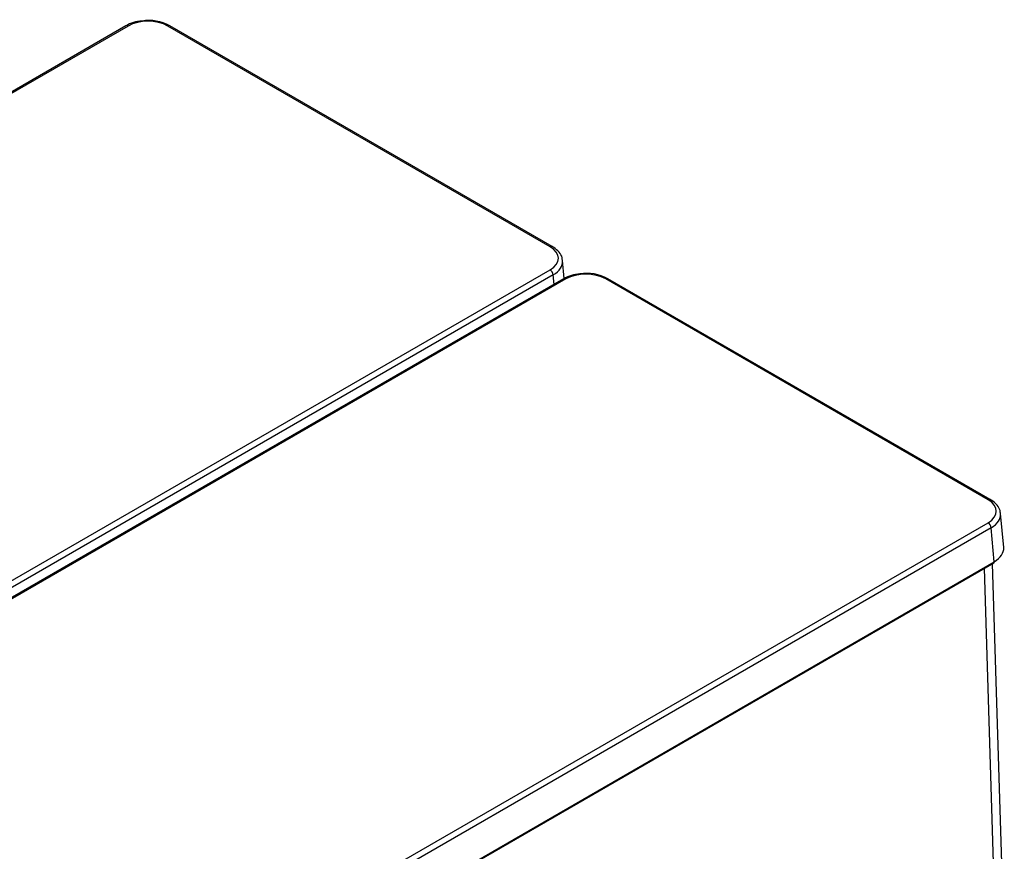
# Model space of a CAD drawing. Header units: millimetres. Extents: x 14 to 274, y 0 to 191.
# Tile 59 of 59: x 245 to 268, y 138 to 157. Entities that reach past the tile are written whole.
import ezdxf

# ---------------------------------------------------------------- set-up
doc = ezdxf.new("R2010")
doc.units = ezdxf.units.MM
doc.layers.add('134.136_BW4_CTM-', color=7, linetype='Continuous')
doc.layers.add('Standard', color=7, linetype='Continuous')

# ---------------------------------------------------------------- blocks, each defined once
blk = doc.blocks.new('SE')
at = {"layer": '134.136_BW4_CTM-', "color": 7, "linetype": 'Continuous'}
for p, q in [((58.773, 82.215), (30.428, 65.85)), ((58.823, 82.21), (30.478, 65.845)), ((68.5, 77.149), (59.734, 82.21)), ((68.55, 77.154), (59.784, 82.215)), ((68.825, 76.423), (68.787, 76.833)), ((40.155, 60.259), (68.5, 76.623)), ((68.57, 76.505), (40.226, 60.14)), ((68.814, 76.418), (40.469, 60.053)), ((68.864, 76.413), (40.519, 60.048)), ((68.59, 76.289), (68.57, 76.505)), ((78.541, 71.352), (69.775, 76.413)), ((78.591, 71.357), (69.825, 76.418)), ((78.899, 70.257), (78.828, 71.036)), ((50.196, 54.461), (78.541, 70.826)), ((78.611, 70.708), (50.267, 54.343)), ((78.682, 69.93), (78.611, 70.708)), ((50.256, 53.5), (78.672, 69.905)), ((50.267, 53.525), (78.682, 69.93)), ((78.731, 60.846), (78.456, 69.781)), ((78.913, 61.099), (78.643, 69.889))]:
    blk.add_line(p, q, dxfattribs=at)
for centre, radius, start, end in [((59.186, 81.503), 0.824, 93.2608, 120.1165), ((59.298, 81.31), 1.028, 61.7818, 98.8729), ((69.227, 75.706), 0.824, 93.2608, 120.1165), ((69.339, 75.513), 1.028, 61.7818, 98.8729)]:
    blk.add_arc(centre, radius, start, end, dxfattribs=at)
for centre, major_axis, ratio, start_param, end_param in [((58.823, 82.129), (0.05, -0.0866), 0.57735, 2.356194, 3.141593), ((59.279, 81.946), (0.645, 0), 0.578934, 0.786768, 2.354825), ((59.734, 82.129), (-0.05, -0.0866), 0.57735, 3.141593, 3.926991), ((68.5, 77.068), (-0.05, -0.0866), 0.57735, 3.141399, 3.926991), ((68.042, 76.886), (-0.647, 0), 0.575771, 2.357564, 3.925621), ((68.042, 76.805), (-0.746, -0.009), 0.576137, 2.350592, 3.186837), ((68.042, 76.805), (-0.746, -0.009), 0.576137, 3.186837, 3.234192), ((68.5, 76.542), (0.05, -0.0866), 0.57735, 0.837758, 2.356194), ((69.319, 76.149), (0.645, 0), 0.578934, 0.786768, 2.354825), ((68.864, 76.332), (0.05, -0.0866), 0.57735, 2.356194, 3.141593), ((69.775, 76.332), (-0.05, -0.0866), 0.57735, 3.141593, 3.926991), ((78.541, 71.271), (-0.05, -0.0866), 0.57735, 3.141399, 3.926991), ((78.083, 71.089), (-0.647, 0), 0.575771, 2.357564, 3.925621), ((78.083, 71.008), (-0.746, -0.009), 0.576137, 2.350592, 3.186837), ((78.083, 71.008), (-0.746, -0.009), 0.576137, 3.186837, 3.234192), ((78.541, 70.745), (0.05, -0.0866), 0.57735, 0.837758, 2.356194), ((78.153, 70.232), (-0.747, -0.005), 0.575968, 2.354081, 3.190327), ((78.647, 69.949), (-0.025, 0.0433), 0.57735, 3.141593, 3.979351)]:
    blk.add_ellipse(centre, major_axis=major_axis, ratio=ratio, start_param=start_param, end_param=end_param, dxfattribs=at)
for points in [[(68.777, 76.859), (68.777, 76.874), (68.775, 76.931), (68.71, 77.031), (68.621, 77.111), (68.563, 77.146), (68.55, 77.154)], [(78.818, 71.062), (78.818, 71.077), (78.816, 71.134), (78.751, 71.234), (78.662, 71.314), (78.604, 71.349), (78.591, 71.357)]]:
    blk.add_open_spline(points, degree=3, knots=[0, 0, 0, 0, 0.113316, 0.500121, 0.89874, 1, 1, 1, 1], dxfattribs=at)

msp = doc.modelspace()

# ---------------------------------------------------------------- block references
at = {"layer": 'Standard', "color": 7}
msp.add_blockref('SE', (189.0536, 74.4965), dxfattribs=at)

doc.saveas('drawing.dxf')
